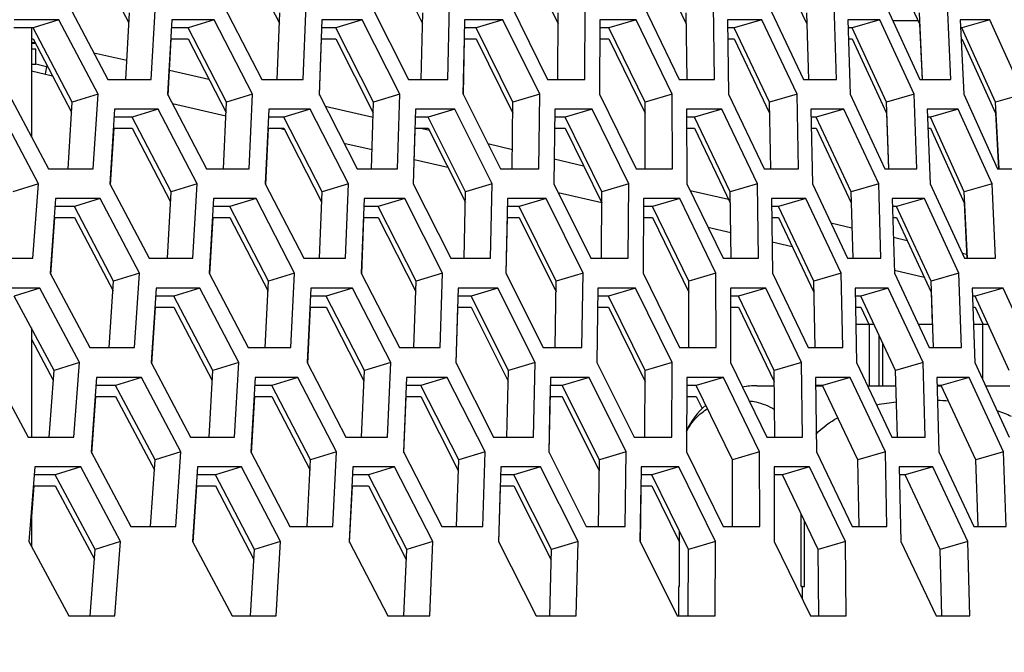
# Model space of a CAD drawing. Header units: millimetres. Extents: x 0 to 420, y 0 to 297.
# Tile 91 of 256: x 156.99 to 160.18, y 86.34 to 88.39. Entities that reach past the tile are written whole.
import ezdxf

# ---------------------------------------------------------------- set-up
doc = ezdxf.new("R2010")
doc.units = ezdxf.units.MM
doc.header["$LTSCALE"] = 23.1
doc.layers.get('0').update_dxf_attribs({"linetype": 'CONTINUOUS'})
doc.layers.add('02___PRT_ALL_AXES', color=7, linetype='CONTINUOUS')

msp = doc.modelspace()

# ---------------------------------------------------------------- linework, layer by layer
at = {"color": 7, "linetype": 'CONTINUOUS'}
for p, q in [((157.2174, 88.6207), (157.3414, 88.3826)), ((157.707, 88.6207), (157.829, 88.3817)), ((158.1729, 88.6207), (158.293, 88.3806)), ((158.6149, 88.6207), (158.733, 88.3792)), ((159.0325, 88.6207), (159.1479, 88.3792)), ((159.4255, 88.6207), (159.5382, 88.3792)), ((159.7937, 88.6207), (159.9035, 88.3792)), ((157.3312, 88.1995), (157.3431, 88.4151)), ((157.8221, 88.1995), (157.8303, 88.4151)), ((158.2891, 88.1995), (158.2937, 88.4151)), ((158.7321, 88.1995), (158.733, 88.4151)), ((159.1507, 88.1995), (159.1479, 88.4151)), ((159.5447, 88.1995), (159.5382, 88.4151)), ((159.9136, 88.1999), (159.9035, 88.4151)), ((157.114, 88.3927), (157.0307, 88.3668)), ((157.6176, 88.3927), (157.5331, 88.3668)), ((158.0976, 88.3927), (158.0118, 88.3668)), ((158.5536, 88.3927), (158.4667, 88.3668)), ((158.9854, 88.3927), (158.8974, 88.3668)), ((159.3926, 88.3927), (159.3036, 88.3668)), ((159.5382, 88.3792), (159.5436, 88.1995)), ((159.775, 88.3927), (159.6851, 88.3668)), ((159.8169, 88.3906), (159.8987, 88.3899)), ((159.9035, 88.3792), (159.912, 88.1998)), ((160.1323, 88.3927), (160.0414, 88.3668)), ((157.0307, 88.3668), (156.9682, 88.3668)), ((157.0252, 88.3668), (157.0252, 88.0147)), ((157.1578, 88.1253), (157.0307, 88.3668)), ((157.5331, 88.3668), (157.4787, 88.3668)), ((157.6577, 88.1253), (157.5331, 88.3668)), ((158.0118, 88.3668), (157.9657, 88.3668)), ((158.134, 88.1253), (158.0118, 88.3668)), ((158.4667, 88.3668), (158.4289, 88.3668)), ((158.5863, 88.1253), (158.4667, 88.3668)), ((158.8974, 88.3668), (158.8679, 88.3668)), ((159.0144, 88.1253), (158.8974, 88.3668)), ((159.3036, 88.3668), (159.2824, 88.3668)), ((159.4178, 88.1253), (159.3036, 88.3668)), ((159.6851, 88.3668), (159.6721, 88.3668)), ((159.7964, 88.1253), (159.6851, 88.3668)), ((160.0414, 88.3668), (160.0369, 88.3668)), ((160.1499, 88.1253), (160.0414, 88.3668)), ((157.0252, 88.3309), (157.0307, 88.3309)), ((157.0307, 88.3309), (157.1558, 88.0933)), ((157.4767, 88.3309), (157.5331, 88.3309)), ((157.5331, 88.3309), (157.6562, 88.0924)), ((157.9644, 88.3309), (158.0118, 88.3309)), ((158.0118, 88.3309), (158.133, 88.0914)), ((158.4282, 88.3309), (158.4667, 88.3309)), ((158.4667, 88.3309), (158.5859, 88.0903)), ((158.8678, 88.3309), (158.8974, 88.3309)), ((158.8974, 88.3309), (159.0144, 88.0895)), ((159.2829, 88.3309), (159.3036, 88.3309)), ((159.3036, 88.3309), (159.4178, 88.0895)), ((159.6733, 88.3309), (159.6851, 88.3309)), ((159.6851, 88.3309), (159.7964, 88.0895)), ((160.0386, 88.3309), (160.0414, 88.3309)), ((160.0414, 88.3309), (160.1499, 88.0895)), ((157.0397, 88.2977), (157.0252, 88.2977)), ((157.2272, 88.286), (157.3347, 88.2612)), ((157.0252, 88.2485), (157.0397, 88.2485)), ((157.0252, 88.2269), (157.0939, 88.211)), ((157.4732, 88.2292), (157.6008, 88.1998)), ((159.9111, 88.2182), (159.912, 88.1998)), ((157.2412, 88.1512), (157.1578, 88.1253)), ((157.7424, 88.1512), (157.6577, 88.1253)), ((158.2199, 88.1512), (158.134, 88.1253)), ((158.6734, 88.1512), (158.5863, 88.1253)), ((159.1025, 88.1512), (159.0144, 88.1253)), ((159.507, 88.1512), (159.4178, 88.1253)), ((159.8865, 88.1512), (159.7964, 88.1253)), ((160.2409, 88.1512), (160.1499, 88.1253)), ((157.144, 87.9097), (157.1578, 88.1253)), ((157.4825, 88.1213), (157.6557, 88.0813)), ((157.6475, 87.9097), (157.6577, 88.1253)), ((158.1275, 87.9097), (158.134, 88.1253)), ((158.5835, 87.9097), (158.5863, 88.1253)), ((159.0152, 87.9097), (159.0144, 88.1253)), ((159.4224, 87.9097), (159.4178, 88.1253)), ((159.8046, 87.9102), (159.7964, 88.1253)), ((160.1618, 87.91), (160.1499, 88.1253)), ((157.4362, 88.1029), (157.3523, 88.077)), ((157.929, 88.1029), (157.8438, 88.077)), ((157.9771, 88.1129), (158.1326, 88.077)), ((158.398, 88.1029), (158.3117, 88.077)), ((158.8429, 88.1029), (158.7554, 88.077)), ((159.2633, 88.1029), (159.1748, 88.077)), ((159.6589, 88.1029), (159.5694, 88.077)), ((159.7964, 88.0895), (159.8033, 87.9101)), ((160.0295, 88.1029), (159.9391, 88.077)), ((160.1499, 88.0895), (160.1598, 87.9099)), ((157.3523, 88.077), (157.2935, 88.077)), ((157.4783, 87.8355), (157.3523, 88.077)), ((157.8438, 88.077), (157.7933, 88.077)), ((157.9674, 87.8355), (157.8438, 88.077)), ((158.3117, 88.077), (158.2694, 88.077)), ((158.4327, 87.8355), (158.3117, 88.077)), ((158.7554, 88.077), (158.7214, 88.077)), ((158.8738, 87.8355), (158.7554, 88.077)), ((159.1748, 88.077), (159.1491, 88.077)), ((159.2904, 87.8355), (159.1748, 88.077)), ((159.5694, 88.077), (159.5521, 88.077)), ((159.6823, 87.8355), (159.5694, 88.077)), ((159.9391, 88.077), (159.9301, 88.077)), ((160.0491, 87.8355), (159.9391, 88.077)), ((157.2912, 88.0412), (157.3523, 88.0412)), ((157.3523, 88.0412), (157.4765, 87.8031)), ((157.7916, 88.0412), (157.8438, 88.0412)), ((157.8297, 88.0412), (157.8457, 88.0375)), ((157.8438, 88.0412), (157.9661, 87.8022)), ((158.2684, 88.0412), (158.3117, 88.0412)), ((158.2879, 88.0412), (158.3148, 88.035)), ((158.3117, 88.0412), (158.432, 87.8011)), ((158.721, 88.0412), (158.7554, 88.0412)), ((158.7554, 88.0412), (158.8738, 87.7997)), ((159.1493, 88.0412), (159.1748, 88.0412)), ((159.1748, 88.0412), (159.2904, 87.7997)), ((159.5529, 88.0412), (159.5694, 88.0412)), ((159.5694, 88.0412), (159.6823, 87.7997)), ((159.9315, 88.0412), (159.9391, 88.0412)), ((159.9391, 88.0412), (160.0491, 87.7997)), ((158.0385, 87.993), (158.1294, 87.972)), ((158.5046, 87.9912), (158.5844, 87.9727)), ((158.2665, 87.9403), (158.3748, 87.9153)), ((158.7198, 87.9415), (158.8151, 87.9195)), ((160.1588, 87.9285), (160.1598, 87.9099)), ((157.0484, 87.8614), (156.9656, 87.8355)), ((157.5623, 87.8614), (157.4783, 87.8355)), ((158.0527, 87.8614), (157.9674, 87.8355)), ((158.5192, 87.8614), (158.4327, 87.8355)), ((158.9614, 87.8614), (158.8738, 87.8355)), ((159.3791, 87.8614), (159.2904, 87.8355)), ((159.7719, 87.8614), (159.6823, 87.8355)), ((160.1396, 87.8614), (160.0491, 87.8355)), ((157.4661, 87.6199), (157.4783, 87.8355)), ((157.9589, 87.6199), (157.9674, 87.8355)), ((158.4279, 87.6199), (158.4327, 87.8355)), ((158.733, 87.8327), (158.8737, 87.8002)), ((158.8727, 87.6199), (158.8738, 87.8355)), ((159.1606, 87.8397), (159.285, 87.811)), ((159.293, 87.6199), (159.2904, 87.8355)), ((159.6886, 87.6199), (159.6823, 87.8355)), ((160.059, 87.6203), (160.0491, 87.8355)), ((157.2478, 87.8131), (157.1646, 87.7872)), ((157.7535, 87.8131), (157.6689, 87.7872)), ((158.2354, 87.8131), (158.1497, 87.7872)), ((158.6933, 87.8131), (158.6064, 87.7872)), ((159.1268, 87.8131), (159.0389, 87.7872)), ((159.5357, 87.8131), (159.4467, 87.7872)), ((159.6823, 87.7997), (159.6876, 87.6199)), ((159.9197, 87.8131), (159.8297, 87.7872)), ((160.0491, 87.7997), (160.0574, 87.6203)), ((157.1646, 87.7872), (157.1014, 87.7872)), ((157.2919, 87.5457), (157.1646, 87.7872)), ((157.6689, 87.7872), (157.614, 87.7872)), ((157.7939, 87.5457), (157.6689, 87.7872)), ((158.1497, 87.7872), (158.103, 87.7872)), ((158.2721, 87.5457), (158.1497, 87.7872)), ((158.6064, 87.7872), (158.568, 87.7872)), ((158.7262, 87.5457), (158.6064, 87.7872)), ((159.0389, 87.7872), (159.0088, 87.7872)), ((159.156, 87.5457), (159.0389, 87.7872)), ((159.4467, 87.7872), (159.425, 87.7872)), ((159.5611, 87.5457), (159.4467, 87.7872)), ((159.8297, 87.7872), (159.8163, 87.7872)), ((159.9413, 87.5457), (159.8297, 87.7872)), ((157.0988, 87.7514), (157.1646, 87.7514)), ((157.1646, 87.7514), (157.2899, 87.5138)), ((157.612, 87.7514), (157.6689, 87.7514)), ((157.6689, 87.7514), (157.7923, 87.5129)), ((158.1016, 87.7514), (158.1497, 87.7514)), ((158.1497, 87.7514), (158.2711, 87.5119)), ((158.5673, 87.7514), (158.6064, 87.7514)), ((158.6064, 87.7514), (158.7258, 87.5108)), ((159.0087, 87.7514), (159.0389, 87.7514)), ((159.0389, 87.7514), (159.156, 87.5099)), ((159.4255, 87.7514), (159.4467, 87.7514)), ((159.4467, 87.7514), (159.5611, 87.5099)), ((159.6169, 87.7344), (159.6847, 87.7188)), ((159.8174, 87.7514), (159.8297, 87.7514)), ((159.8297, 87.7514), (159.9413, 87.5099)), ((159.2183, 87.7206), (159.2921, 87.7036)), ((159.4265, 87.6726), (159.4912, 87.6576)), ((159.8194, 87.6877), (159.8639, 87.6774)), ((160.0424, 87.6362), (160.0569, 87.6329)), ((160.0566, 87.6387), (160.0574, 87.6203)), ((157.3754, 87.5716), (157.2919, 87.5457)), ((157.8786, 87.5716), (157.7939, 87.5457)), ((158.358, 87.5716), (158.2721, 87.5457)), ((158.8133, 87.5716), (158.7262, 87.5457)), ((159.2441, 87.5716), (159.156, 87.5457)), ((159.6503, 87.5716), (159.5611, 87.5457)), ((159.8225, 87.5812), (159.9186, 87.559)), ((160.0314, 87.5716), (159.9413, 87.5457)), ((157.2778, 87.3301), (157.2919, 87.5457)), ((157.7835, 87.3301), (157.7939, 87.5457)), ((158.2654, 87.3301), (158.2721, 87.5457)), ((158.7232, 87.3301), (158.7262, 87.5457)), ((159.1567, 87.3301), (159.156, 87.5457)), ((159.5655, 87.3301), (159.5611, 87.5457)), ((159.9493, 87.3306), (159.9413, 87.5457)), ((157.0526, 87.5233), (156.97, 87.4974)), ((157.571, 87.5233), (157.4871, 87.4974)), ((158.0659, 87.5233), (157.9807, 87.4974)), ((158.5368, 87.5233), (158.4504, 87.4974)), ((158.9834, 87.5233), (158.896, 87.4974)), ((159.4055, 87.5233), (159.317, 87.4974)), ((159.8028, 87.5233), (159.7133, 87.4974)), ((159.9413, 87.5099), (159.9452, 87.4066)), ((160.1749, 87.5233), (160.0845, 87.4974)), ((157.0987, 87.256), (156.97, 87.4974)), ((157.4871, 87.4974), (157.4277, 87.4974)), ((157.6134, 87.256), (157.4871, 87.4974)), ((157.9807, 87.4974), (157.9296, 87.4974)), ((158.1045, 87.256), (157.9807, 87.4974)), ((158.4504, 87.4974), (158.4076, 87.4974)), ((158.5717, 87.256), (158.4504, 87.4974)), ((158.896, 87.4974), (158.8615, 87.4974)), ((159.0146, 87.256), (158.896, 87.4974)), ((159.317, 87.4974), (159.2909, 87.4974)), ((159.4329, 87.256), (159.317, 87.4974)), ((159.7133, 87.4974), (159.6955, 87.4974)), ((159.8264, 87.256), (159.7133, 87.4974)), ((160.0845, 87.4974), (160.0751, 87.4974)), ((160.1947, 87.256), (160.0845, 87.4974)), ((157.4254, 87.4616), (157.4871, 87.4616)), ((157.4871, 87.4616), (157.6116, 87.2236)), ((157.9279, 87.4616), (157.9807, 87.4616)), ((157.9807, 87.4616), (158.1032, 87.2227)), ((158.4065, 87.4616), (158.4504, 87.4616)), ((158.4504, 87.4616), (158.5709, 87.2216)), ((158.861, 87.4616), (158.896, 87.4616)), ((158.896, 87.4616), (159.0146, 87.2201)), ((159.291, 87.4616), (159.317, 87.4616)), ((159.317, 87.4616), (159.4329, 87.2201)), ((159.6963, 87.4616), (159.7133, 87.4616)), ((159.7133, 87.4616), (159.7391, 87.4066)), ((159.7133, 87.4616), (159.7391, 87.4066)), ((160.0765, 87.4616), (160.0845, 87.4616)), ((160.0845, 87.4616), (160.1095, 87.4068)), ((157.0252, 87.3939), (157.0252, 87.0404)), ((159.6974, 87.4066), (159.7559, 87.4066)), ((159.7416, 87.2066), (159.7416, 87.4066)), ((159.9, 87.4066), (159.9465, 87.4066)), ((160.0786, 87.4066), (160.126, 87.4066)), ((160.1089, 87.2263), (160.1089, 87.4066)), ((157.0252, 87.3581), (157.0964, 87.2245)), ((159.7736, 87.2066), (159.7736, 87.3688)), ((159.7849, 87.2066), (159.7849, 87.3447)), ((157.0827, 87.0404), (157.0987, 87.256)), ((157.1815, 87.2818), (157.0987, 87.256)), ((157.601, 87.0404), (157.6134, 87.256)), ((157.6975, 87.2818), (157.6134, 87.256)), ((158.0958, 87.0404), (158.1045, 87.256)), ((158.1898, 87.2818), (158.1045, 87.256)), ((158.5667, 87.0404), (158.5717, 87.256)), ((158.6582, 87.2818), (158.5717, 87.256)), ((159.0133, 87.0404), (159.0146, 87.256)), ((159.1022, 87.2818), (159.0146, 87.256)), ((159.5216, 87.2818), (159.4329, 87.256)), ((159.4353, 87.0404), (159.4329, 87.256)), ((159.916, 87.2818), (159.8264, 87.256)), ((159.8325, 87.0404), (159.8264, 87.256)), ((157.3817, 87.2335), (157.2984, 87.2077)), ((157.8894, 87.2335), (157.8048, 87.2077)), ((158.3732, 87.2335), (158.2875, 87.2077)), ((158.833, 87.2335), (158.7461, 87.2077)), ((159.2683, 87.2335), (159.1803, 87.2077)), ((159.6788, 87.2335), (159.5898, 87.2077)), ((160.0643, 87.2335), (159.9743, 87.2077)), ((157.2984, 87.2077), (157.2346, 87.2077)), ((157.4261, 86.9662), (157.2984, 87.2077)), ((157.8048, 87.2077), (157.7493, 87.2077)), ((157.93, 86.9662), (157.8048, 87.2077)), ((158.2875, 87.2077), (158.2402, 87.2077)), ((158.4102, 86.9662), (158.2875, 87.2077)), ((158.7461, 87.2077), (158.7072, 87.2077)), ((158.8662, 86.9662), (158.7461, 87.2077)), ((159.1803, 87.2077), (159.1497, 87.2077)), ((159.2977, 86.9662), (159.1803, 87.2077)), ((159.5898, 87.2077), (159.5676, 87.2077)), ((159.7044, 86.9662), (159.5898, 87.2077)), ((159.9743, 87.2077), (159.9605, 87.2077)), ((160.0861, 86.9662), (159.9743, 87.2077)), ((157.232, 87.1718), (157.2984, 87.1718)), ((157.2984, 87.1718), (157.424, 86.9343)), ((157.7473, 87.1718), (157.8048, 87.1718)), ((157.8048, 87.1718), (157.9284, 86.9334)), ((158.2388, 87.1718), (158.2875, 87.1718)), ((158.2875, 87.1718), (158.4091, 86.9324)), ((158.7064, 87.1718), (158.7461, 87.1718)), ((158.7461, 87.1718), (158.8657, 86.9313)), ((159.1496, 87.1718), (159.1803, 87.1718)), ((159.1803, 87.1718), (159.1992, 87.133)), ((159.1803, 87.1718), (159.1992, 87.133)), ((157.4117, 86.7506), (157.4261, 86.9662)), ((157.5095, 86.9921), (157.4261, 86.9662)), ((157.9194, 86.7506), (157.93, 86.9662)), ((158.0147, 86.9921), (157.93, 86.9662)), ((158.4032, 86.7506), (158.4102, 86.9662)), ((158.4961, 86.9921), (158.4102, 86.9662)), ((158.8629, 86.7506), (158.8662, 86.9662)), ((158.9532, 86.9921), (158.8662, 86.9662)), ((159.3858, 86.9921), (159.2977, 86.9662)), ((159.2981, 86.7506), (159.2977, 86.9662)), ((159.7936, 86.9921), (159.7044, 86.9662)), ((159.7086, 86.7506), (159.7044, 86.9662)), ((160.1762, 86.9921), (160.0861, 86.9662)), ((160.0939, 86.7511), (160.0861, 86.9662)), ((157.1854, 86.9438), (157.1028, 86.9179)), ((157.7059, 86.9438), (157.622, 86.9179)), ((158.2027, 86.9438), (158.1176, 86.9179)), ((158.6755, 86.9438), (158.5892, 86.9179)), ((159.124, 86.9438), (159.0366, 86.9179)), ((159.5478, 86.9438), (159.4593, 86.9179)), ((159.9466, 86.9438), (159.8572, 86.9179)), ((157.1028, 86.9179), (157.0346, 86.9179)), ((157.2318, 86.6764), (157.1028, 86.9179)), ((157.622, 86.9179), (157.562, 86.9179)), ((157.7486, 86.6764), (157.622, 86.9179)), ((158.1176, 86.9179), (158.0659, 86.9179)), ((158.2417, 86.6764), (158.1176, 86.9179)), ((158.5892, 86.9179), (158.5458, 86.9179)), ((158.7107, 86.6764), (158.5892, 86.9179)), ((159.0366, 86.9179), (159.0015, 86.9179)), ((159.1554, 86.6764), (159.0366, 86.9179)), ((159.4593, 86.9179), (159.4327, 86.9179)), ((159.5754, 86.6764), (159.4593, 86.9179)), ((159.8572, 86.9179), (159.8389, 86.9179)), ((159.9705, 86.6764), (159.8572, 86.9179)), ((157.0316, 86.8821), (157.1028, 86.8821)), ((157.1028, 86.8821), (157.2294, 86.645)), ((157.5597, 86.8821), (157.622, 86.8821)), ((157.622, 86.8821), (157.7467, 86.6441)), ((158.0642, 86.8821), (158.1176, 86.8821)), ((158.1176, 86.8821), (158.2403, 86.6432)), ((158.5447, 86.8821), (158.5892, 86.8821)), ((158.5892, 86.8821), (158.7099, 86.6422)), ((159.001, 86.8821), (159.0366, 86.8821)), ((159.0366, 86.8821), (159.1262, 86.6999)), ((157.0252, 86.805), (157.0252, 86.6863)), ((159.5204, 86.5566), (159.5204, 86.7908)), ((159.5311, 86.5566), (159.5311, 86.7687)), ((159.1263, 86.5566), (159.1263, 86.7357)), ((157.3146, 86.7023), (157.2318, 86.6764)), ((157.8326, 86.7023), (157.7486, 86.6764)), ((158.327, 86.7023), (158.2417, 86.6764)), ((158.7972, 86.7023), (158.7107, 86.6764)), ((159.243, 86.7023), (159.1554, 86.6764)), ((159.6641, 86.7023), (159.5754, 86.6764)), ((160.0601, 86.7023), (159.9705, 86.6764)), ((157.2155, 86.4608), (157.2318, 86.6764)), ((157.736, 86.4608), (157.7486, 86.6764)), ((158.2327, 86.4608), (158.2417, 86.6764)), ((158.7055, 86.4608), (158.7107, 86.6764)), ((159.1539, 86.4608), (159.1554, 86.6764)), ((159.5776, 86.4608), (159.5754, 86.6764)), ((159.9764, 86.4608), (159.9705, 86.6764)), ((159.1227, 86.5556), (159.1227, 86.4608)), ((159.5204, 86.5566), (159.5311, 86.5566)), ((159.524, 86.5556), (159.5311, 86.5566)), ((159.524, 86.5556), (159.524, 86.5158))]:
    msp.add_line(p, q, dxfattribs=at)
at = {"color": 3, "linetype": 'CONTINUOUS'}
for p, q in [((157.1457, 88.441), (157.2727, 88.1995)), ((157.4137, 88.1995), (157.4272, 88.441)), ((157.6472, 88.441), (157.7717, 88.1995)), ((157.9062, 88.1995), (157.9156, 88.441)), ((158.125, 88.441), (158.2471, 88.1995)), ((158.3749, 88.1995), (158.3801, 88.441)), ((158.5789, 88.441), (158.6984, 88.1995)), ((158.8194, 88.1995), (158.8206, 88.441)), ((159.0085, 88.441), (159.1253, 88.1995)), ((159.2395, 88.1995), (159.2366, 88.441)), ((159.4135, 88.441), (159.5276, 88.1995)), ((159.6349, 88.1995), (159.6278, 88.441)), ((159.7937, 88.441), (159.9049, 88.1995)), ((160.0053, 88.1995), (159.9941, 88.441)), ((157.114, 88.3927), (156.97, 88.3927)), ((157.2412, 88.1512), (157.114, 88.3927)), ((157.4801, 88.3927), (157.4669, 88.1512)), ((157.6176, 88.3927), (157.4801, 88.3927)), ((157.7424, 88.1512), (157.6176, 88.3927)), ((157.9666, 88.3927), (157.9576, 88.1512)), ((158.0976, 88.3927), (157.9666, 88.3927)), ((158.2199, 88.1512), (158.0976, 88.3927)), ((158.4294, 88.3927), (158.4244, 88.1512)), ((158.5536, 88.3927), (158.4294, 88.3927)), ((158.6734, 88.1512), (158.5536, 88.3927)), ((158.8679, 88.3927), (158.8671, 88.1512)), ((158.9854, 88.3927), (158.8679, 88.3927)), ((159.1025, 88.1512), (158.9854, 88.3927)), ((159.3926, 88.3927), (159.282, 88.3927)), ((159.282, 88.3927), (159.2853, 88.1512)), ((159.507, 88.1512), (159.3926, 88.3927)), ((159.775, 88.3927), (159.6713, 88.3927)), ((159.6713, 88.3927), (159.6787, 88.1512)), ((159.8865, 88.1512), (159.775, 88.3927)), ((160.1323, 88.3927), (160.0356, 88.3927)), ((160.0356, 88.3927), (160.0471, 88.1512)), ((160.2409, 88.1512), (160.1323, 88.3927)), ((157.0375, 88.318), (157.0252, 88.3182)), ((157.0252, 88.3168), (157.0383, 88.3167)), ((157.4687, 88.1477), (157.4787, 88.3309)), ((157.9589, 88.1487), (157.9657, 88.3309)), ((158.4252, 88.1512), (158.4289, 88.3309)), ((157.0397, 88.2485), (157.0397, 88.2977)), ((157.0744, 88.2405), (157.0397, 88.2485)), ((157.2727, 88.1995), (157.4137, 88.1995)), ((157.7717, 88.1995), (157.9062, 88.1995)), ((158.2471, 88.1995), (158.3749, 88.1995)), ((158.6984, 88.1995), (158.8194, 88.1995)), ((159.1253, 88.1995), (159.2395, 88.1995)), ((159.5276, 88.1995), (159.6349, 88.1995)), ((159.9049, 88.1995), (160.0053, 88.1995)), ((156.9527, 88.1512), (157.081, 87.9097)), ((157.2255, 87.9097), (157.2412, 88.1512)), ((157.4669, 88.1512), (157.5928, 87.9097)), ((157.7308, 87.9097), (157.7424, 88.1512)), ((157.9576, 88.1512), (158.081, 87.9097)), ((158.2124, 87.9097), (158.2199, 88.1512)), ((158.4244, 88.1512), (158.5453, 87.9097)), ((158.67, 87.9097), (158.6734, 88.1512)), ((158.8671, 88.1512), (158.9854, 87.9097)), ((159.1033, 87.9097), (159.1025, 88.1512)), ((159.2853, 88.1512), (159.4009, 87.9097)), ((159.5119, 87.9097), (159.507, 88.1512)), ((159.6787, 88.1512), (159.7915, 87.9097)), ((159.8956, 87.9097), (159.8865, 88.1512)), ((160.0471, 88.1512), (160.157, 87.9097)), ((157.0484, 87.8614), (156.9199, 88.1029)), ((157.2951, 88.1029), (157.2797, 87.8614)), ((157.4362, 88.1029), (157.2951, 88.1029)), ((157.5623, 87.8614), (157.4362, 88.1029)), ((157.7945, 88.1029), (157.7832, 87.8614)), ((157.929, 88.1029), (157.7945, 88.1029)), ((158.0527, 87.8614), (157.929, 88.1029)), ((158.2701, 88.1029), (158.263, 87.8614)), ((158.398, 88.1029), (158.2701, 88.1029)), ((158.5192, 87.8614), (158.398, 88.1029)), ((158.7217, 88.1029), (158.7187, 87.8614)), ((158.8429, 88.1029), (158.7217, 88.1029)), ((158.9614, 87.8614), (158.8429, 88.1029)), ((159.2633, 88.1029), (159.1489, 88.1029)), ((159.1489, 88.1029), (159.1501, 87.8614)), ((159.3791, 87.8614), (159.2633, 88.1029)), ((159.6589, 88.1029), (159.5515, 88.1029)), ((159.5515, 88.1029), (159.5567, 87.8614)), ((159.7719, 87.8614), (159.6589, 88.1029)), ((160.0295, 88.1029), (159.9291, 88.1029)), ((159.9291, 88.1029), (159.9385, 87.8614)), ((160.1396, 87.8614), (160.0295, 88.1029)), ((157.2818, 87.8575), (157.2935, 88.0412)), ((157.7848, 87.8584), (157.7933, 88.0412)), ((158.264, 87.8594), (158.2694, 88.0412)), ((157.081, 87.9097), (157.2255, 87.9097)), ((157.5928, 87.9097), (157.7308, 87.9097)), ((158.081, 87.9097), (158.2124, 87.9097)), ((158.5453, 87.9097), (158.67, 87.9097)), ((158.9854, 87.9097), (159.1033, 87.9097)), ((159.4009, 87.9097), (159.5119, 87.9097)), ((159.7915, 87.9097), (159.8956, 87.9097)), ((160.157, 87.9097), (160.254, 87.9097)), ((157.0305, 87.6199), (157.0484, 87.8614)), ((157.2797, 87.8614), (157.407, 87.6199)), ((157.5486, 87.6199), (157.5623, 87.8614)), ((157.7832, 87.8614), (157.9081, 87.6199)), ((158.043, 87.6199), (158.0527, 87.8614)), ((158.263, 87.8614), (158.3853, 87.6199)), ((158.5136, 87.6199), (158.5192, 87.8614)), ((158.7187, 87.8614), (158.8385, 87.6199)), ((158.96, 87.6199), (158.9614, 87.8614)), ((159.1501, 87.8614), (159.2671, 87.6199)), ((159.3818, 87.6199), (159.3791, 87.8614)), ((159.5567, 87.8614), (159.671, 87.6199)), ((159.7788, 87.6199), (159.7719, 87.8614)), ((159.9385, 87.8614), (160.0499, 87.6199)), ((160.1506, 87.6199), (160.1396, 87.8614)), ((157.1032, 87.8131), (157.0857, 87.5716)), ((157.2478, 87.8131), (157.1032, 87.8131)), ((157.3754, 87.5716), (157.2478, 87.8131)), ((157.6154, 87.8131), (157.6019, 87.5716)), ((157.7535, 87.8131), (157.6154, 87.8131)), ((157.8786, 87.5716), (157.7535, 87.8131)), ((158.1039, 87.8131), (158.0946, 87.5716)), ((158.2354, 87.8131), (158.1039, 87.8131)), ((158.358, 87.5716), (158.2354, 87.8131)), ((158.5685, 87.8131), (158.5633, 87.5716)), ((158.6933, 87.8131), (158.5685, 87.8131)), ((158.8133, 87.5716), (158.6933, 87.8131)), ((159.0089, 87.8131), (159.0078, 87.5716)), ((159.1268, 87.8131), (159.0089, 87.8131)), ((159.2441, 87.5716), (159.1268, 87.8131)), ((159.5357, 87.8131), (159.4246, 87.8131)), ((159.4246, 87.8131), (159.4277, 87.5716)), ((159.6503, 87.5716), (159.5357, 87.8131)), ((159.9197, 87.8131), (159.8155, 87.8131)), ((159.8155, 87.8131), (159.8227, 87.5716)), ((160.0314, 87.5716), (159.9197, 87.8131)), ((157.088, 87.5673), (157.1014, 87.7514)), ((157.6038, 87.5681), (157.614, 87.7514)), ((158.0959, 87.569), (158.103, 87.7514)), ((158.5642, 87.5716), (158.568, 87.7514)), ((156.8825, 87.6199), (157.0305, 87.6199)), ((157.407, 87.6199), (157.5486, 87.6199)), ((157.9081, 87.6199), (158.043, 87.6199)), ((158.3853, 87.6199), (158.5136, 87.6199)), ((158.8385, 87.6199), (158.96, 87.6199)), ((159.2671, 87.6199), (159.3818, 87.6199)), ((159.671, 87.6199), (159.7788, 87.6199)), ((160.0499, 87.6199), (160.1506, 87.6199)), ((157.0857, 87.5716), (157.2143, 87.3301)), ((157.3594, 87.3301), (157.3754, 87.5716)), ((157.6019, 87.5716), (157.7281, 87.3301)), ((157.8667, 87.3301), (157.8786, 87.5716)), ((158.0946, 87.5716), (158.2183, 87.3301)), ((158.3503, 87.3301), (158.358, 87.5716)), ((158.5633, 87.5716), (158.6845, 87.3301)), ((158.8097, 87.3301), (158.8133, 87.5716)), ((159.0078, 87.5716), (159.1263, 87.3301)), ((159.2447, 87.3301), (159.2441, 87.5716)), ((159.4277, 87.5716), (159.5435, 87.3301)), ((159.655, 87.3301), (159.6503, 87.5716)), ((159.8227, 87.5716), (159.9357, 87.3301)), ((160.0402, 87.3301), (160.0314, 87.5716)), ((157.0526, 87.5233), (156.9045, 87.5233)), ((157.1815, 87.2818), (157.0526, 87.5233)), ((157.4294, 87.5233), (157.4137, 87.2818)), ((157.571, 87.5233), (157.4294, 87.5233)), ((157.6975, 87.2818), (157.571, 87.5233)), ((157.9308, 87.5233), (157.9193, 87.2818)), ((158.0659, 87.5233), (157.9308, 87.5233)), ((158.1898, 87.2818), (158.0659, 87.5233)), ((158.4084, 87.5233), (158.401, 87.2818)), ((158.5368, 87.5233), (158.4084, 87.5233)), ((158.6582, 87.2818), (158.5368, 87.5233)), ((158.8618, 87.5233), (158.8585, 87.2818)), ((158.9834, 87.5233), (158.8618, 87.5233)), ((159.1022, 87.2818), (158.9834, 87.5233)), ((159.4055, 87.5233), (159.2908, 87.5233)), ((159.2908, 87.5233), (159.2916, 87.2818)), ((159.5216, 87.2818), (159.4055, 87.5233)), ((159.8028, 87.5233), (159.6949, 87.5233)), ((159.6949, 87.5233), (159.7, 87.2818)), ((159.916, 87.2818), (159.8028, 87.5233)), ((160.1749, 87.5233), (160.0741, 87.5233)), ((160.0741, 87.5233), (160.0832, 87.2818)), ((160.2852, 87.2818), (160.1749, 87.5233)), ((157.4158, 87.2779), (157.4277, 87.4616)), ((157.9209, 87.2788), (157.9296, 87.4616)), ((158.402, 87.2797), (158.4076, 87.4616)), ((157.2143, 87.3301), (157.3594, 87.3301)), ((157.7281, 87.3301), (157.8667, 87.3301)), ((158.2183, 87.3301), (158.3503, 87.3301)), ((158.6845, 87.3301), (158.8097, 87.3301)), ((159.1263, 87.3301), (159.2447, 87.3301)), ((159.5435, 87.3301), (159.655, 87.3301)), ((159.9357, 87.3301), (160.0402, 87.3301)), ((158.8591, 87.2818), (158.8591, 87.2862)), ((156.8847, 87.2818), (157.0147, 87.0404)), ((157.1633, 87.0404), (157.1815, 87.2818)), ((157.4137, 87.2818), (157.5413, 87.0404)), ((157.6834, 87.0404), (157.6975, 87.2818)), ((157.9193, 87.2818), (158.0444, 87.0404)), ((158.1799, 87.0404), (158.1898, 87.2818)), ((158.401, 87.2818), (158.5236, 87.0404)), ((158.6524, 87.0404), (158.6582, 87.2818)), ((158.8585, 87.2818), (158.9785, 87.0404)), ((159.1006, 87.0404), (159.1022, 87.2818)), ((159.2916, 87.2818), (159.4089, 87.0404)), ((159.5241, 87.0404), (159.5216, 87.2818)), ((159.7, 87.2818), (159.8145, 87.0404)), ((159.9227, 87.0404), (159.916, 87.2818)), ((160.0832, 87.2818), (160.1949, 87.0404)), ((157.2365, 87.2335), (157.2186, 86.9921)), ((157.3817, 87.2335), (157.2365, 87.2335)), ((157.5095, 86.9921), (157.3817, 87.2335)), ((157.7507, 87.2335), (157.737, 86.9921)), ((157.8894, 87.2335), (157.7507, 87.2335)), ((158.0147, 86.9921), (157.8894, 87.2335)), ((158.2412, 87.2335), (158.2316, 86.9921)), ((158.3732, 87.2335), (158.2412, 87.2335)), ((158.4961, 86.9921), (158.3732, 87.2335)), ((158.7077, 87.2335), (158.7023, 86.9921)), ((158.833, 87.2335), (158.7077, 87.2335)), ((158.9532, 86.9921), (158.833, 87.2335)), ((159.1498, 87.2335), (159.1485, 86.9921)), ((159.2683, 87.2335), (159.1498, 87.2335)), ((159.3858, 86.9921), (159.2683, 87.2335)), ((159.6788, 87.2335), (159.5673, 87.2335)), ((159.5673, 87.2335), (159.5701, 86.9921)), ((159.7936, 86.9921), (159.6788, 87.2335)), ((160.0643, 87.2335), (159.9598, 87.2335)), ((159.9598, 87.2335), (159.9667, 86.9921)), ((160.1762, 86.9921), (160.0643, 87.2335)), ((157.221, 86.9876), (157.2346, 87.1718)), ((157.7388, 86.9885), (157.7493, 87.1718)), ((158.233, 86.9894), (158.2402, 87.1718)), ((158.7031, 86.9905), (158.7072, 87.1718)), ((157.0147, 87.0404), (157.1633, 87.0404)), ((157.5413, 87.0404), (157.6834, 87.0404)), ((158.0444, 87.0404), (158.1799, 87.0404)), ((158.5236, 87.0404), (158.6524, 87.0404)), ((158.9785, 87.0404), (159.1006, 87.0404)), ((159.4089, 87.0404), (159.5241, 87.0404)), ((159.8145, 87.0404), (159.9227, 87.0404)), ((157.2186, 86.9921), (157.3475, 86.7506)), ((157.4932, 86.7506), (157.5095, 86.9921)), ((157.737, 86.9921), (157.8635, 86.7506)), ((158.0026, 86.7506), (158.0147, 86.9921)), ((158.2316, 86.9921), (158.3556, 86.7506)), ((158.4881, 86.7506), (158.4961, 86.9921)), ((158.7023, 86.9921), (158.8237, 86.7506)), ((158.9494, 86.7506), (158.9532, 86.9921)), ((159.1485, 86.9921), (159.2673, 86.7506)), ((159.3861, 86.7506), (159.3858, 86.9921)), ((159.5701, 86.9921), (159.6861, 86.7506)), ((159.7981, 86.7506), (159.7936, 86.9921)), ((159.9667, 86.9921), (160.0799, 86.7506)), ((160.1848, 86.7506), (160.1762, 86.9921)), ((157.0367, 86.9438), (157.0166, 86.7023)), ((157.1854, 86.9438), (157.0367, 86.9438)), ((157.3146, 86.7023), (157.1854, 86.9438)), ((157.5637, 86.9438), (157.5477, 86.7023)), ((157.7059, 86.9438), (157.5637, 86.9438)), ((157.8326, 86.7023), (157.7059, 86.9438)), ((158.0671, 86.9438), (158.0553, 86.7023)), ((158.2027, 86.9438), (158.0671, 86.9438)), ((158.327, 86.7023), (158.2027, 86.9438)), ((158.5466, 86.9438), (158.539, 86.7023)), ((158.6755, 86.9438), (158.5466, 86.9438)), ((158.7972, 86.7023), (158.6755, 86.9438)), ((159.0019, 86.9438), (158.9984, 86.7023)), ((159.124, 86.9438), (159.0019, 86.9438)), ((159.243, 86.7023), (159.124, 86.9438)), ((159.5478, 86.9438), (159.4326, 86.9438)), ((159.4326, 86.9438), (159.4332, 86.7023)), ((159.6641, 86.7023), (159.5478, 86.9438)), ((159.9466, 86.9438), (159.8384, 86.9438)), ((159.8384, 86.9438), (159.8432, 86.7023)), ((160.0601, 86.7023), (159.9466, 86.9438)), ((157.0252, 86.7692), (157.0346, 86.8821)), ((157.5499, 86.6983), (157.562, 86.8821)), ((158.0569, 86.6991), (158.0659, 86.8821)), ((158.5401, 86.7001), (158.5458, 86.8821)), ((158.9989, 86.7023), (159.0015, 86.8821)), ((157.3475, 86.7506), (157.4932, 86.7506)), ((157.8635, 86.7506), (158.0026, 86.7506)), ((158.3556, 86.7506), (158.4881, 86.7506)), ((158.8237, 86.7506), (158.9494, 86.7506)), ((159.2673, 86.7506), (159.3861, 86.7506)), ((159.6861, 86.7506), (159.7981, 86.7506)), ((160.0799, 86.7506), (160.1848, 86.7506)), ((157.0166, 86.7023), (157.1469, 86.4608)), ((157.2961, 86.4608), (157.3146, 86.7023)), ((157.5477, 86.7023), (157.6756, 86.4608)), ((157.8183, 86.4608), (157.8326, 86.7023)), ((158.0553, 86.7023), (158.1807, 86.4608)), ((158.3168, 86.4608), (158.327, 86.7023)), ((158.539, 86.7023), (158.6618, 86.4608)), ((158.7912, 86.4608), (158.7972, 86.7023)), ((158.9984, 86.7023), (159.1186, 86.4608)), ((159.2411, 86.4608), (159.243, 86.7023)), ((159.4332, 86.7023), (159.5507, 86.4608)), ((159.6664, 86.4608), (159.6641, 86.7023)), ((159.8432, 86.7023), (159.9579, 86.4608)), ((160.0665, 86.4608), (160.0601, 86.7023)), ((157.1469, 86.4608), (157.2961, 86.4608)), ((157.6756, 86.4608), (157.8183, 86.4608)), ((158.1807, 86.4608), (158.3168, 86.4608)), ((158.6618, 86.4608), (158.7912, 86.4608)), ((159.1186, 86.4608), (159.2411, 86.4608)), ((159.5507, 86.4608), (159.6664, 86.4608)), ((159.9579, 86.4608), (160.0665, 86.4608))]:
    msp.add_line(p, q, dxfattribs=at)
msp.add_arc((-1400.2765, -461.1269), 1654.5692, 19.2695161, 19.7444876, dxfattribs=at)
at = {"color": 7, "linetype": 'CONTINUOUS'}
for centre, radius, start, end in [((157.2798, 88.1931), 0.2108, 165.5611, 167.0022), ((157.2787, 88.1933), 0.2096, 166.994, 173.6533), ((159.9269, 86.2414), 0.9181, 85.5597, 87.8113), ((159.4072, 85.4941), 1.099, 104.8093, 105.0003), ((159.2395, 85.4941), 1.099, 74.9997, 75.1907)]:
    msp.add_arc(centre, radius, start, end, dxfattribs=at)
for points, knots in [([(159.352, 87.1578), (159.359, 87.1569), (159.3878, 87.1521), (159.4158, 87.1413), (159.4344, 87.1294)], [0, 0, 0, 0, 0.241885, 1, 1, 1, 1]), ([(159.1489, 87.0577), (159.1571, 87.0743), (159.1766, 87.103), (159.2037, 87.1244), (159.217, 87.1323)], [0, 0, 0, 0, 0.54485, 1, 1, 1, 1])]:
    msp.add_open_spline(points, degree=3, knots=knots, dxfattribs=at)
for points in [[(159.7649, 87.145), (159.7862, 87.1492), (159.8077, 87.1523), (159.8293, 87.1546)], [(160.155, 87.1269), (160.1709, 87.1215), (160.1865, 87.1153), (160.2015, 87.108)], [(159.5694, 87.0502), (159.5888, 87.0721), (159.6135, 87.0896), (159.6394, 87.1032)]]:
    msp.add_open_spline(points, degree=3, dxfattribs=at)
at = {"layer": '02___PRT_ALL_AXES', "color": 7, "linetype": 'CONTINUOUS'}
for p, q in [((159.3762, 87.2066), (159.4335, 87.2066)), ((159.5676, 87.2066), (159.5898, 87.2066)), ((159.7357, 87.2066), (159.8278, 87.2066)), ((159.9606, 87.2066), (159.9743, 87.2066)), ((160.1181, 87.2066), (160.197, 87.2066))]:
    msp.add_line(p, q, dxfattribs=at)
for start, end in [(90, 100.5644), (131.3554, 155.5036)]:
    msp.add_arc((159.3762, 86.9566), 0.25, start, end, dxfattribs=at)

doc.saveas('drawing.dxf')
